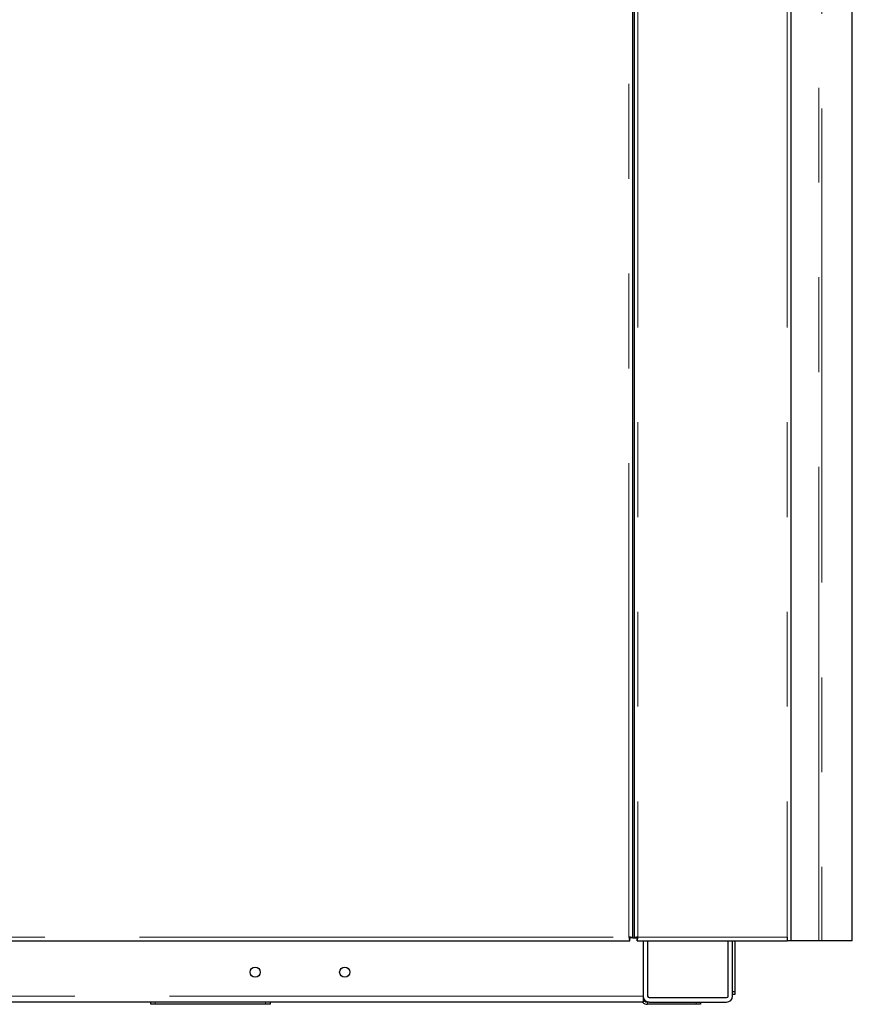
# Model space of a CAD drawing. Header units: millimetres. Extents: x 25 to 243, y 63 to 146.
# Tile 53 of 70: x 189 to 200, y 65 to 79. Entities that reach past the tile are written whole.
import ezdxf

# ---------------------------------------------------------------- set-up
doc = ezdxf.new("R2010")
doc.units = ezdxf.units.MM
doc.linetypes.add('PHANTOM', pattern=[12.7, 6.35, -1.27, 1.27, -1.27, 1.27, -1.27])

msp = doc.modelspace()

# ---------------------------------------------------------------- linework, layer by layer
at = {"color": 7, "linetype": 'Continuous', "lineweight": 25}
for p, q in [((197.079, 93.421), (197.079, 66.224)), ((199.179, 93.435), (199.179, 66.185)), ((197.059, 66.224), (197.059, 91.326)), ((200.003, 66.185), (200.003, 87.835)), ((197.02, 66.21), (197.02, 66.232)), ((197.059, 66.224), (197.034, 66.224)), ((197.059, 66.224), (197.079, 66.224)), ((197.079, 66.224), (197.104, 66.224)), ((197.126, 66.224), (197.104, 66.224)), ((199.129, 66.235), (199.129, 66.185)), ((177.739, 66.185), (197.02, 66.185)), ((197.02, 66.185), (197.02, 66.21)), ((197.119, 66.185), (197.119, 66.21)), ((197.119, 66.185), (199.129, 66.185)), ((197.199, 66.185), (197.199, 65.445)), ((197.259, 66.185), (197.259, 65.445)), ((198.339, 65.445), (198.339, 66.185)), ((198.399, 65.445), (198.399, 66.185)), ((198.429, 66.185), (198.429, 65.505)), ((199.179, 66.185), (199.129, 66.185)), ((199.554, 66.185), (199.179, 66.185)), ((199.594, 66.185), (199.554, 66.185)), ((200.003, 66.185), (199.594, 66.185)), ((197.199, 65.445), (197.199, 65.365)), ((197.279, 65.425), (198.319, 65.425)), ((198.399, 65.505), (198.429, 65.505)), ((198.429, 65.465), (198.399, 65.465)), ((198.429, 65.505), (198.429, 65.465)), ((197.199, 65.365), (185.54, 65.365)), ((190.599, 65.335), (190.599, 65.365)), ((190.659, 65.335), (190.599, 65.335)), ((192.139, 65.335), (190.659, 65.335)), ((192.199, 65.335), (192.139, 65.335)), ((192.199, 65.365), (192.199, 65.335)), ((197.279, 65.365), (197.259, 65.365)), ((197.909, 65.335), (197.259, 65.335)), ((197.279, 65.365), (198.319, 65.365)), ((197.969, 65.335), (197.909, 65.335)), ((197.969, 65.365), (197.969, 65.335))]:
    msp.add_line(p, q, dxfattribs=at)
at = {"color": 8, "linetype": 'PHANTOM', "lineweight": 18}
for p, q in [((197.129, 93.453), (197.129, 66.235)), ((199.129, 93.453), (199.129, 66.235)), ((197.009, 66.235), (197.009, 91.315)), ((199.554, 66.185), (199.554, 90.035)), ((199.594, 90.035), (199.594, 66.185)), ((177.749, 66.235), (197.009, 66.235)), ((197.129, 66.235), (199.129, 66.235)), ((197.199, 65.445), (158.329, 65.445)), ((190.659, 65.365), (190.659, 65.335)), ((192.139, 65.335), (192.139, 65.365)), ((197.259, 65.365), (197.259, 65.335)), ((197.909, 65.335), (197.909, 65.365))]:
    msp.add_line(p, q, dxfattribs=at)
at = {"color": 7, "linetype": 'Continuous', "lineweight": 25}
for centre in [(191.999, 65.765), (193.199, 65.765)]:
    msp.add_circle(centre, 0.068, dxfattribs=at)
for centre, radius, start, end in [((197.279, 65.445), 0.08, 180, 270), ((197.259, 65.425), 0.06, 180, 270), ((197.279, 65.445), 0.02, 180, 270), ((198.319, 65.445), 0.08, 270, 0), ((198.319, 65.445), 0.02, 270, 0), ((197.259, 65.425), 0.09, 221.8103, 270)]:
    msp.add_arc(centre, radius, start, end, dxfattribs=at)
for points, knots in [([(197.059, 66.224), (197.059, 66.225), (197.057, 66.227), (197.046, 66.23), (197.029, 66.233), (197.016, 66.234), (197.009, 66.235)], [0, 0, 0, 0, 0.249998, 0.499993, 0.749999, 1, 1, 1, 1]), ([(197.009, 66.235), (197.01, 66.229), (197.012, 66.216), (197.015, 66.199), (197.018, 66.188), (197.019, 66.186), (197.02, 66.185)], [0, 0, 0, 0, 0.250002, 0.500001, 0.749996, 1, 1, 1, 1]), ([(197.009, 66.235), (197.01, 66.232), (197.012, 66.225), (197.015, 66.217), (197.018, 66.211), (197.019, 66.211), (197.02, 66.21)], [0, 0, 0, 0, 0.249999, 0.499994, 0.750006, 1, 1, 1, 1]), ([(197.034, 66.224), (197.034, 66.225), (197.033, 66.227), (197.028, 66.23), (197.019, 66.233), (197.013, 66.234), (197.009, 66.235)], [0, 0, 0, 0, 0.249992, 0.500002, 0.749986, 1, 1, 1, 1]), ([(197.129, 66.235), (197.123, 66.234), (197.11, 66.233), (197.093, 66.23), (197.082, 66.227), (197.08, 66.225), (197.079, 66.224)], [0, 0, 0, 0, 0.250001, 0.500007, 0.750002, 1, 1, 1, 1]), ([(197.129, 66.235), (197.126, 66.234), (197.12, 66.233), (197.111, 66.23), (197.106, 66.227), (197.105, 66.225), (197.104, 66.224)], [0, 0, 0, 0, 0.250011, 0.499993, 0.750016, 1, 1, 1, 1]), ([(197.119, 66.185), (197.119, 66.186), (197.121, 66.188), (197.124, 66.199), (197.127, 66.216), (197.129, 66.229), (197.129, 66.235)], [0, 0, 0, 0, 0.250002, 0.499997, 0.749998, 1, 1, 1, 1]), ([(197.119, 66.21), (197.119, 66.211), (197.121, 66.211), (197.124, 66.217), (197.127, 66.225), (197.129, 66.232), (197.129, 66.235)], [0, 0, 0, 0, 0.249987, 0.499998, 0.750001, 1, 1, 1, 1])]:
    msp.add_open_spline(points, degree=3, knots=knots, dxfattribs=at)

doc.saveas('drawing.dxf')
